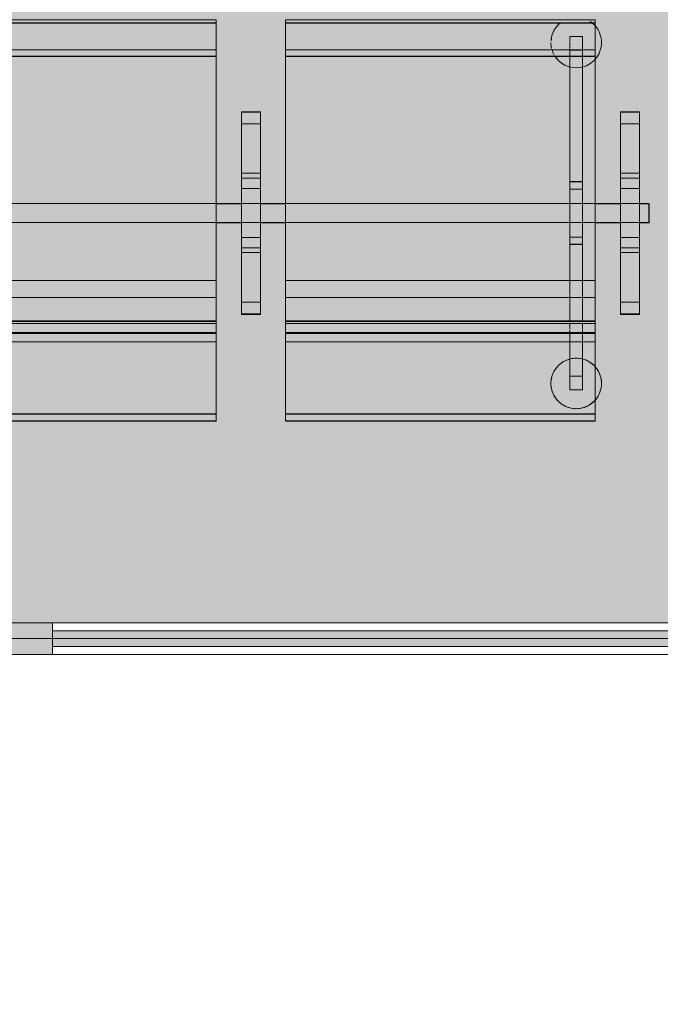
# Model space of a CAD drawing. Header units: millimetres. Extents: x 1110081 to 1268996, y -753649 to 3502.
# Tile 183 of 211: x 1202777 to 1203791, y -699345 to -697787. Entities that reach past the tile are written whole.
import ezdxf

# ---------------------------------------------------------------- set-up
doc = ezdxf.new("R2010")
doc.units = ezdxf.units.MM
doc.layers.add('A200-10 - ventesone', color=7, linetype='Continuous', lineweight=5, true_color=0xfff5d7)
for name, color, linetype, lineweight in [('A2312', 1, 'Continuous', 5), ('A272', 1, 'Continuous', 9), ('A822Custom 1Custom 2Custom 3Floor Plan00_Shared Levels and Grids', 1, 'Continuous', 5), ('A852-TYNN', 4, 'Continuous', 5)]:
    doc.layers.add(name, color=color, linetype=linetype, lineweight=lineweight)

# ---------------------------------------------------------------- blocks, each defined once
blk = doc.blocks.new('System Panel - A234 - Systemglass-12541684-H02-Nivå F-3_5 m_1_ Ny Plan 2 PV200')
at = {"layer": 'A2312'}
blk.add_hatch(color=256, dxfattribs=at).paths.add_polyline_path([(-584.9999999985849, -12.5000000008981), (585.000000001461, -12.5000000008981), (585.000000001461, 12.49999999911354), (-584.9999999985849, 12.49999999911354)])
for p, q in [((585.000000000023, 12.50000000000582), (-585.000000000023, 12.50000000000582)), ((-585.000000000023, 12.50000000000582), (-585.000000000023, -12.50000000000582)), ((585.000000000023, -12.50000000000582), (585.000000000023, 12.50000000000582)), ((-585.000000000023, -12.50000000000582), (585.000000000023, -12.50000000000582))]:
    blk.add_line(p, q, dxfattribs=at)
blk = doc.blocks.new('Rectangular Mullion - 80 x 50  mm-12387627-H02-Nivå F-3_5 m_1_ Ny Plan 2 PV200')
at = {"layer": 'A2312'}
for p, q in [((1202828.598584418, -698741.3783670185), (1203998.598584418, -698741.3783670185)), ((1203998.598584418, -698791.3783670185), (1202828.598584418, -698791.3783670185))]:
    blk.add_line(p, q, dxfattribs=at)
blk = doc.blocks.new('Rectangular Mullion - 80 x 50  mm-12541675-H02-Nivå F-3_5 m_1_ Ny Plan 2 PV200')
at = {"layer": 'A2312'}
blk.add_hatch(color=256, dxfattribs=at).paths.add_polyline_path([(40.00000000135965, 25.00000000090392), (40.00000000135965, -24.99999999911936), (-39.99999999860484, -24.99999999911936), (-39.99999999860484, 25.00000000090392)])
for p, q in [((-39.99999999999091, 25.00000000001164), (39.99999999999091, 25.00000000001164)), ((-39.99999999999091, -25.00000000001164), (-39.99999999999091, 25.00000000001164)), ((39.99999999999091, 25.00000000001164), (39.99999999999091, -25.00000000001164)), ((39.99999999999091, -25.00000000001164), (-39.99999999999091, -25.00000000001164))]:
    blk.add_line(p, q, dxfattribs=at)
blk = doc.blocks.new('br001-h02-a-200-2-0001_Z02_dwg_System Panel - A234 - Systemglass-12541684-H02-Nivå F-3_5m-1921968-MA-20-0001 GA Level 02 -Rearrange - option 3D')
at = {"layer": 'A2312', "color": 7, "flags": 128}
blk.add_lwpolyline([(-585.000000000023, -12.50000000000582), (585.000000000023, -12.50000000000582), (585.000000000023, 12.50000000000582), (-585.000000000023, 12.50000000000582)], close=True, dxfattribs=at)
blk = doc.blocks.new('br001-h02-a-200-2-0001_Z02_dwg_Rectangular Mullion - 80 x 50  mm-12387627-H02-Nivå F-3_5m-1921969-MA-20-0001 GA Level 02 -Rearrange - option 3D')
at = {"layer": 'A2312', "color": 7}
for p, q in [((1109440.368337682, -695117.7830514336), (1110391.973408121, -694437.0865038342)), ((1110421.063004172, -694477.7533871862), (1109469.457933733, -695158.4499347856))]:
    blk.add_line(p, q, dxfattribs=at)
blk = doc.blocks.new('br001-h02-a-200-2-0001_Z02_dwg_Rectangular Mullion - 80 x 50  mm-12541675-H02-Nivå F-3_5m-1921976-MA-20-0001 GA Level 02 -Rearrange - option 3D')
at = {"layer": 'A2312', "color": 7, "flags": 128}
blk.add_lwpolyline([(-39.99999999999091, 25.00000000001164), (39.99999999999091, 25.00000000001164), (39.99999999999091, -25.00000000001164), (-39.99999999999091, -25.00000000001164)], close=True, dxfattribs=at)
blk = doc.blocks.new('br001-h02-a-200-2-0001_Z02_dwg_279 - Seat-Gate-4-MO - 279 - Seat-Gate-4-MO-V144-H02-Nivå F-3_5m-1921354-MA-20-0001 GA Level 02 -Rearrange - option 3D')
at = {"layer": 'A272', "color": 7}
for p, q in [((1885.071646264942, 768.3913071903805), (1885.071646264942, 773.3792903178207)), ((1285.071646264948, 715.6687657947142), (1775.071646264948, 715.6687657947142)), ((1775.071646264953, 715.1073542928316), (1285.071646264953, 715.1073542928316)), ((1885.071646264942, 715.6687657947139), (2375.071646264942, 715.6687657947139)), ((2375.071646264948, 715.1073542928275), (1885.071646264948, 715.1073542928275)), ((1815.071646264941, 608.7872609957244), (1845.071646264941, 608.7872609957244)), ((2415.071646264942, 608.78726099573), (2445.071646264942, 608.78726099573)), ((1815.071646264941, 530.4687669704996), (1845.071646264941, 530.4687669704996)), ((2415.071646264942, 530.4687669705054), (2445.071646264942, 530.4687669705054)), ((1815.071646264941, 522.7345854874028), (1845.071646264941, 522.7345854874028)), ((2415.071646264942, 522.7345854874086), (2445.071646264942, 522.7345854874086)), ((1815.071646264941, 506.433502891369), (1845.071646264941, 506.433502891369)), ((2334.88931920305, 505.4810225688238), (2354.88931920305, 505.4810225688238)), ((2415.071646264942, 506.4335028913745), (2445.071646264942, 506.4335028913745)), ((1815.071646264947, 482.0751837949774), (1775.071646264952, 482.0751837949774)), ((1845.071646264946, 482.0751837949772), (1885.071646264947, 482.0751837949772)), ((2415.071646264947, 482.0751837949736), (2375.071646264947, 482.0751837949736)), ((1815.071646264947, 452.0751837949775), (1775.071646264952, 452.0751837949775)), ((1845.071646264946, 452.0751837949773), (1885.071646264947, 452.0751837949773)), ((2415.071646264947, 452.0751837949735), (2375.071646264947, 452.0751837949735)), ((1815.071646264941, 428.9544131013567), (1845.071646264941, 428.9544131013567)), ((2334.88931920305, 429.585036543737), (2354.88931920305, 429.585036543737)), ((2415.071646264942, 428.9544131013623), (2445.071646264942, 428.9544131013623)), ((1815.071646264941, 412.6533305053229), (1845.071646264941, 412.6533305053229)), ((2415.071646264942, 412.6533305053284), (2445.071646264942, 412.6533305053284)), ((1815.071646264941, 404.9191490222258), (1845.071646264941, 404.9191490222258)), ((2415.071646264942, 404.9191490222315), (2445.071646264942, 404.9191490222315)), ((1285.071646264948, 360.6261272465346), (1775.071646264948, 360.6261272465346)), ((1885.071646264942, 360.6261272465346), (2375.071646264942, 360.6261272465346)), ((1285.071646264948, 333.722739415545), (1775.071646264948, 333.722739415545)), ((1885.071646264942, 333.722739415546), (2375.071646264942, 333.722739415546)), ((1775.071646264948, 294.4599851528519), (1775.071646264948, 315.4896240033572)), ((1815.071646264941, 326.6006549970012), (1845.071646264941, 326.6006549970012)), ((1885.071646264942, 315.4896240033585), (1885.071646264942, 294.4599851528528)), ((2375.071646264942, 294.4599851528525), (2375.071646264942, 315.4896240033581)), ((2415.071646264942, 326.6006549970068), (2445.071646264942, 326.6006549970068)), ((1285.071646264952, 297.0369796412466), (1775.071646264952, 297.0369796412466)), ((1775.07164626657, 296.0989939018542), (1285.071646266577, 296.0989939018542)), ((1885.071646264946, 297.0369796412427), (2375.071646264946, 297.0369796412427)), ((2375.071646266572, 296.0989939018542), (1885.071646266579, 296.0989939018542)), ((1285.071646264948, 292.7946232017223), (1775.071646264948, 292.7946232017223)), ((1775.071646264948, 283.8470547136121), (1775.071646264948, 290.8720540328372)), ((1775.071646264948, 278.3154600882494), (1775.071646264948, 282.2804826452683)), ((1885.071646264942, 292.7946232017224), (2375.071646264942, 292.7946232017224)), ((1885.071646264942, 290.872054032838), (1885.071646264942, 283.8470547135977)), ((1885.071646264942, 282.2804826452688), (1885.071646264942, 278.3154600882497)), ((2375.071646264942, 283.8470547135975), (2375.071646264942, 290.8720540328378)), ((2375.071646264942, 278.3154600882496), (2375.071646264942, 282.2804826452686)), ((1285.071646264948, 278.6875984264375), (1775.071646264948, 278.6875984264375)), ((1885.071646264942, 278.6875984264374), (2375.071646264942, 278.6875984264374)), ((1285.071646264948, 263.8624808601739), (1775.071646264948, 263.8624808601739)), ((1885.071646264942, 263.8624808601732), (2375.071646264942, 263.8624808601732)), ((1285.071646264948, 149.755550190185), (1775.071646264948, 149.755550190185)), ((1775.071646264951, 149.1941386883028), (1285.071646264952, 149.1941386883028)), ((1885.071646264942, 149.7555501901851), (2375.071646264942, 149.7555501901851)), ((2375.071646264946, 149.1941386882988), (1885.071646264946, 149.1941386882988)), ((1285.071646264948, 138.7236531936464), (1775.071646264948, 138.7236531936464)), ((1885.071646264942, 138.7236531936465), (2375.071646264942, 138.7236531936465))]:
    blk.add_line(p, q, dxfattribs=at)
at = {"layer": 'A272', "color": 7, "flags": 128}
for points in [[(1775.071646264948, 728.0929405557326), (1775.071646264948, 759.7272818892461), (1775.071646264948, 773.1939856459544), (1775.071646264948, 773.3792903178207), (1775.071646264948, 773.3917989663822), (1285.071646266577, 773.3917989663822), (1285.071646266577, 771.0543776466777), (1285.071646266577, 769.2317894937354), (1285.071646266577, 759.7272818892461), (1285.071646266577, 728.0929405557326)], [(1285.071646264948, 276.6762165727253), (1285.071646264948, 276.9444835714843), (1285.071646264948, 278.6875984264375), (1285.071646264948, 270.0597635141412), (1285.071646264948, 254.6435964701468), (1285.071646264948, 138.7236531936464), (1285.071646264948, 149.755550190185), (1285.071646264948, 263.8624808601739), (1285.071646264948, 294.9735167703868), (1285.071646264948, 292.7946232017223), (1285.071646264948, 294.798176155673), (1285.071646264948, 349.9553703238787), (1285.071646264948, 715.6687657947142), (1285.071646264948, 740.2005285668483), (1285.071646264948, 768.3913071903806), (1775.071646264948, 768.3913071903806)], [(1775.071646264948, 773.3792903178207), (1775.071646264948, 768.3913071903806), (1775.071646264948, 740.2005285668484), (1775.071646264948, 715.6687657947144), (1775.071646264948, 349.9553703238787), (1775.071646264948, 294.7981761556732), (1775.071646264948, 292.7946232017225), (1775.071646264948, 294.9735167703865), (1775.071646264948, 263.8624808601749), (1775.071646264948, 149.755550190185), (1775.071646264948, 138.7236531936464), (1775.071646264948, 254.643596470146), (1775.071646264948, 279.3847057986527), (1775.071646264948, 278.6875984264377), (1775.071646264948, 276.9444835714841), (1775.071646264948, 276.6762165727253)], [(2375.071646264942, 728.0929405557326), (2375.071646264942, 759.7272818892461), (2375.071646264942, 767.0472139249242), (2375.071646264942, 769.2317894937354), (2375.071646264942, 773.3792903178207), (2375.071646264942, 773.3917989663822), (1885.071646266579, 773.3917989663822), (1885.071646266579, 759.7272818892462), (1885.071646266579, 728.0929405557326)], [(1885.071646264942, 276.6762165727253), (1885.071646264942, 276.9444835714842), (1885.071646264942, 278.6875984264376), (1885.071646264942, 254.6435964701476), (1885.071646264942, 138.7236531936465), (1885.071646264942, 149.7555501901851), (1885.071646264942, 263.8624808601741), (1885.071646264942, 294.9735167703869), (1885.071646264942, 292.7946232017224), (1885.071646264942, 294.7981761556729), (1885.071646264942, 349.9553703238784), (1885.071646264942, 715.6687657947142), (1885.071646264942, 740.2005285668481), (1885.071646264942, 768.3913071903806), (2375.071646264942, 768.3913071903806)], [(2375.071646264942, 773.3792903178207), (2375.071646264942, 768.3913071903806), (2375.071646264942, 740.2005285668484), (2375.071646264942, 715.6687657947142), (2375.071646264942, 349.9553703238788), (2375.071646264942, 294.798176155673), (2375.071646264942, 292.7946232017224), (2375.071646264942, 294.9735167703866), (2375.071646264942, 263.8624808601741), (2375.071646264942, 149.7555501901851), (2375.071646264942, 138.7236531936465), (2375.071646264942, 254.6435964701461), (2375.071646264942, 279.3847057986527)], [(1775.071646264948, 317.3805995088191), (1775.071646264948, 333.7227394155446), (1775.071646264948, 360.6261272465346), (1775.071646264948, 725.969723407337), (1285.071646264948, 725.969723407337), (1285.071646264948, 360.6261272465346), (1285.071646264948, 333.722739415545), (1285.071646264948, 317.3805995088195)], [(2375.071646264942, 317.3805995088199), (2375.071646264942, 333.7227394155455), (2375.071646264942, 360.6261272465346), (2375.071646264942, 725.969723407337), (1885.071646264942, 725.969723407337), (1885.071646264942, 360.6261272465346), (1885.071646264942, 333.722739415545), (1885.071646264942, 317.3805995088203)], [(2460, 452.6365952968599), (2445.071646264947, 452.6365952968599), (2415.071646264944, 452.6365952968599), (2375.07164626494, 452.6365952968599), (2354.889319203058, 452.6365952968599), (2334.88931920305, 452.6365952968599), (2334.88931920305, 482.6365952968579), (2334.88931920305, 452.6365952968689), (2334.88931920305, 429.585036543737), (2334.88931920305, 418.1073708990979), (2354.88931920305, 418.1073708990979), (2354.88931920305, 429.585036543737), (2354.88931920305, 452.6365952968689), (2354.88931920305, 482.6365952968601), (2354.88931920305, 517.4832506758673), (2354.88931920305, 727.5812083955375)], [(2334.88931920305, 725.544184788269), (2354.88931920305, 725.544184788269), (2334.88931920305, 725.544184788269), (2334.88931920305, 517.4832506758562), (2334.88931920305, 727.0740992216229)], [(2354.88931920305, 725.544184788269), (2354.88931920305, 517.4832506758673), (2334.88931920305, 517.4832506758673), (2334.88931920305, 482.6365952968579), (2334.88931920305, 505.4810225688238), (2334.88931920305, 516.9586882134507), (2354.88931920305, 516.9586882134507), (2354.88931920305, 505.4810225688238), (2354.88931920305, 482.6365952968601), (2354.88931920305, 452.636595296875), (2354.88931920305, 417.5828084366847), (2354.88931920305, 349.9553703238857), (2354.88931920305, 417.5828084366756), (2334.88931920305, 417.5828084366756), (2334.88931920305, 349.9553703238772), (2334.88931920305, 417.5828084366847), (2334.88931920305, 452.636595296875)], [(1815.071646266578, 627.7895248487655), (1845.071646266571, 627.7895248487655), (1845.071646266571, 627.2281133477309), (1815.071646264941, 627.2281133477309), (1815.071646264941, 627.7874099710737), (1815.071646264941, 608.8895003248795), (1815.071646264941, 467.6939579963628), (1815.071646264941, 346.4570086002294), (1815.071646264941, 337.0434026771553), (1815.071646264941, 333.0399406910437), (1815.071646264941, 329.8335672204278), (1815.071646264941, 327.6147682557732), (1815.071646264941, 326.6006549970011), (1815.071646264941, 326.5153594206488), (1815.071646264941, 412.6533305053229), (1815.071646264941, 415.1153572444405), (1815.071646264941, 418.1363755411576), (1815.071646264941, 421.5658148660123), (1815.071646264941, 425.2327485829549), (1815.071646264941, 428.9544131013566), (1815.071646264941, 467.693957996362), (1815.071646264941, 506.433502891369), (1815.071646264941, 522.7345854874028), (1815.071646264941, 608.7872609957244), (1815.071646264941, 608.8725565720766), (1815.071646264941, 593.7818026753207), (1815.071646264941, 588.930907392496), (1815.071646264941, 467.6939579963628), (1815.071646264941, 326.4984156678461), (1815.071646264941, 307.6005060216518)], [(1845.071646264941, 627.7874099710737), (1845.071646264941, 608.8895003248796), (1845.071646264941, 467.6939579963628), (1845.071646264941, 326.4984156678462), (1845.071646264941, 307.6005060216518), (1845.071646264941, 308.1598026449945), (1815.071646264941, 308.1598026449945), (1815.071646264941, 307.5983911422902), (1845.071646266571, 307.5983911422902)], [(1815.071646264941, 625.1623413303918), (1815.071646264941, 608.7872609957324), (1815.071646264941, 530.4687669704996), (1815.071646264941, 467.6939579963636), (1815.071646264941, 404.9191490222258), (1815.071646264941, 326.6006549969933), (1815.071646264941, 310.2255746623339)], [(1845.071646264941, 310.2255746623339), (1845.071646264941, 326.6006549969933), (1845.071646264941, 404.9191490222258), (1845.071646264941, 467.6939579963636), (1845.071646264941, 530.4687669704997), (1845.071646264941, 608.7872609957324), (1845.071646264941, 625.1623413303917)], [(2415.07164626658, 627.7895248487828), (2445.071646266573, 627.7895248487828), (2445.071646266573, 627.2281133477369), (2415.071646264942, 627.2281133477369), (2415.071646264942, 627.7874099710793), (2415.071646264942, 608.8895003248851), (2415.071646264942, 467.6939579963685), (2415.071646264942, 346.457008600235), (2415.071646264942, 337.0434026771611), (2415.071646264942, 333.0399406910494), (2415.071646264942, 329.8335672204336), (2415.071646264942, 326.6006549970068), (2415.071646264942, 326.5153594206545), (2415.071646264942, 412.6533305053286), (2415.071646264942, 415.115357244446), (2415.071646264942, 418.1363755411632), (2415.071646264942, 421.5658148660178), (2415.071646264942, 425.2327485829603), (2415.071646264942, 428.9544131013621), (2415.071646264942, 467.6939579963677), (2415.071646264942, 506.4335028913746), (2415.071646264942, 510.1551674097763)], [(2445.071646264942, 627.7874099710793), (2445.071646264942, 608.8895003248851), (2445.071646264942, 467.6939579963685), (2445.071646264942, 326.4984156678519), (2445.071646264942, 307.6005060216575), (2445.071646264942, 308.1598026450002), (2415.071646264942, 308.1598026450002), (2415.071646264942, 307.5983911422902), (2445.071646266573, 307.5983911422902)], [(2415.071646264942, 625.1623413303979), (2415.071646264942, 608.7872609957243), (2415.071646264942, 530.4687669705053), (2415.071646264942, 467.6939579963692), (2415.071646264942, 404.9191490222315), (2415.071646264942, 326.6006549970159), (2415.071646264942, 310.2255746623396)], [(2445.071646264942, 310.2255746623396), (2445.071646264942, 326.6006549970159), (2445.071646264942, 404.9191490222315), (2445.071646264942, 467.6939579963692), (2445.071646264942, 530.4687669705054), (2445.071646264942, 608.7872609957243), (2445.071646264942, 625.1623413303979)], [(1845.071646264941, 588.930907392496), (1845.071646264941, 598.3445133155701), (1845.071646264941, 605.5543487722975), (1845.071646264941, 608.7872609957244), (1845.071646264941, 608.8725565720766), (1845.071646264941, 522.7345854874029), (1845.071646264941, 520.2725587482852), (1845.071646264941, 513.8221011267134), (1845.071646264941, 506.433502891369), (1845.071646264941, 467.693957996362), (1845.071646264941, 428.9544131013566), (1845.071646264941, 421.5658148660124)], [(2415.071646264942, 510.1551674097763), (2415.071646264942, 513.8221011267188), (2415.071646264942, 517.2515404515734), (2415.071646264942, 520.2725587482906), (2415.071646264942, 522.7345854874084), (2415.071646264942, 608.7872609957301), (2415.071646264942, 608.8725565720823), (2415.071646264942, 605.5543487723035), (2415.071646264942, 602.3479753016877), (2415.071646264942, 598.344513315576), (2415.071646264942, 593.7818026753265), (2415.071646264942, 588.9309073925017), (2415.071646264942, 467.6939579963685), (2415.071646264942, 326.4984156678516), (2415.071646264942, 307.6005060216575)], [(1845.071646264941, 329.8335672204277), (1845.071646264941, 346.4570086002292), (1845.071646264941, 467.6939579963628), (1845.071646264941, 588.930907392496)], [(2445.071646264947, 452.0751837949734), (2460.143292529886, 452.0751837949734), (2460.143292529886, 482.0751837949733), (2445.071646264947, 482.0751837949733)], [(2334.889319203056, 452.63659529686), (1885.071646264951, 452.63659529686), (1845.071646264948, 452.63659529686), (1815.071646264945, 452.63659529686), (1775.071646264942, 452.63659529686), (1285.071646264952, 452.63659529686), (1775.071646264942, 452.63659529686), (1815.071646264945, 452.63659529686), (1845.071646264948, 452.63659529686), (1885.071646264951, 452.63659529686)], [(1885.071646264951, 452.6365952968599), (2375.07164626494, 452.6365952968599), (2415.071646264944, 452.6365952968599), (2445.071646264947, 452.6365952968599), (2460, 452.6365952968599)], [(1845.071646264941, 421.5658148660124), (1845.071646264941, 415.1153572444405), (1845.071646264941, 412.6533305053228), (1845.071646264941, 326.6006549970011), (1845.071646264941, 326.5153594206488), (1845.071646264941, 329.8335672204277)], [(1285.071646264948, 277.5441666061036), (1285.071646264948, 276.6762165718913), (1775.07164626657, 276.6762165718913), (1775.07164626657, 277.5441666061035)], [(1885.071646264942, 277.5441666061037), (1885.071646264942, 276.6762165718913), (2375.071646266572, 276.6762165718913), (2375.071646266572, 277.5441666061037)], [(2375.071646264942, 279.3847057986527), (2375.071646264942, 278.6875984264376), (2375.071646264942, 276.9444835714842), (2375.071646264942, 276.6762165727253)]]:
    blk.add_lwpolyline(points, dxfattribs=at)
for points in [[(1775.071646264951, 138.1622416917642), (1775.071646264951, 767.8298956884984), (1285.071646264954, 767.8298956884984), (1285.071646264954, 138.1622416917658)], [(2375.071646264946, 138.1622416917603), (2375.071646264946, 767.8298956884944), (1885.071646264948, 767.8298956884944), (1885.071646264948, 138.1622416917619)], [(2334.88931920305, 740.2005285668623), (2334.88931920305, 747.0937687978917)], [(2354.88931920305, 747.0937687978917), (2334.88931920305, 747.0937687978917)], [(2334.88931920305, 728.0929405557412), (2334.88931920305, 739.2076488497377)], [(2354.88931920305, 740.2005285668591), (2354.88931920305, 747.0937687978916)], [(2354.88931920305, 728.0929405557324), (2354.88931920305, 739.7018361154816)], [(1815.071646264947, 307.0369796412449), (1815.071646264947, 627.2281133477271), (1845.071646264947, 627.2281133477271), (1845.071646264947, 307.0369796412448)], [(2415.071646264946, 307.036979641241), (2415.071646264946, 627.2281133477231), (2445.071646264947, 627.2281133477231), (2445.071646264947, 307.0369796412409)], [(2445.071646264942, 329.8335672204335), (2445.071646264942, 346.457008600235), (2445.071646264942, 467.6939579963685), (2445.071646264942, 588.9309073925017), (2445.071646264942, 598.3445133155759), (2445.071646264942, 605.5543487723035), (2445.071646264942, 608.7872609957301), (2445.071646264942, 608.8725565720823), (2445.071646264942, 522.7345854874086), (2445.071646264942, 520.2725587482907), (2445.071646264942, 513.822101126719), (2445.071646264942, 506.4335028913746), (2445.071646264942, 467.6939579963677), (2445.071646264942, 428.9544131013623), (2445.071646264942, 421.5658148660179), (2445.071646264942, 415.115357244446), (2445.071646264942, 412.6533305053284), (2445.071646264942, 326.6006549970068), (2445.071646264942, 326.5153594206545)], [(1285.071646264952, 482.6365952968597), (1775.071646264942, 482.6365952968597), (1815.071646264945, 482.6365952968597), (1845.071646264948, 482.6365952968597), (1815.071646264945, 482.6365952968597), (1775.071646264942, 482.6365952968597), (1285.071646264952, 482.6365952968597), (1245.071646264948, 482.6365952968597)], [(1885.071646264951, 482.6365952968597), (2334.889319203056, 482.6365952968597), (2354.889319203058, 482.6365952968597), (2375.07164626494, 482.6365952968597), (2415.071646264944, 482.6365952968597), (2445.071646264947, 482.6365952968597), (2460, 482.6365952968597), (2460, 467.6365952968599), (2460, 452.6365952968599), (2460, 467.6365952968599), (2460, 482.6365952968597), (2445.071646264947, 482.6365952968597), (2415.071646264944, 482.6365952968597), (2375.07164626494, 482.6365952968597), (1885.071646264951, 482.6365952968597), (1845.071646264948, 482.6365952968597)], [(2334.88931920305, 348.9676268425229), (2334.88931920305, 337.9104157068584)], [(2354.88931920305, 349.4592576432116), (2354.88931920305, 337.9104157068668)], [(2334.88931920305, 336.9547063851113), (2334.88931920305, 326.2560989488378)], [(2354.88931920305, 337.4303927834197), (2354.88931920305, 326.2560989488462)], [(2334.88931920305, 325.3824911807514), (2334.88931920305, 315.6029626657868)], [(2334.88931920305, 314.8572227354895), (2334.88931920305, 306.5090999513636)], [(2354.88931920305, 325.8173130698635), (2354.88931920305, 315.6029626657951)], [(2354.88931920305, 315.2284008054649), (2354.88931920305, 306.5090999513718)], [(2334.88931920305, 305.9302954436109), (2334.88931920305, 299.4509171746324)], [(2334.88931920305, 299.0693703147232), (2334.88931920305, 294.7981761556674)], [(2354.88931920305, 306.2183845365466), (2354.88931920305, 299.4509171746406)], [(2354.88931920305, 299.2592781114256), (2354.88931920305, 294.7981761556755)], [(2334.88931920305, 292.9589240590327), (2334.88931920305, 284.1624426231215)], [(2334.88931920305, 282.4977493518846), (2334.88931920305, 278.687598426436)], [(2354.88931920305, 292.8771463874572), (2354.88931920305, 284.1624426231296)], [(2354.88931920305, 283.3263192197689), (2354.88931920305, 278.687598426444)], [(2334.88931920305, 276.9444835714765), (2334.88931920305, 209.5218743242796), (2334.88931920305, 187.9722903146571)], [(2354.88931920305, 276.9444835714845), (2354.88931920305, 187.9722903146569), (2354.88931920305, 209.5218743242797)], [(2334.88931920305, 209.5218743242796), (2354.88931920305, 209.5218743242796)], [(2354.88931920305, 187.9722903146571), (2334.88931920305, 187.9722903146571)]]:
    blk.add_lwpolyline(points, close=True, dxfattribs=at)
at = {"layer": 'A272', "color": 7}
for centre, radius, start, end in [((2344.88931920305, 737.3534061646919), 40.00000000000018, 128.5022645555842, 175.8748364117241), ((2344.88931920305, 737.3534061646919), 40, 134.9999999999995, 149.9999999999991), ((2344.88931920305, 737.3534061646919), 40.00000000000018, 128.5022645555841, 134.9999999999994), ((2344.88931920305, 737.3534061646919), 40, 44.99999999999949, 56.09984745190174), ((2344.88931920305, 737.3534061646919), 40.00000000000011, 40.52116096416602, 56.09984745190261), ((2344.88931920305, 737.3534061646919), 40.00000000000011, 40.52116096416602, 44.99999999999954), ((2344.88931920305, 737.3534061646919), 40.00000000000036, 149.9999999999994, 164.9999999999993), ((2344.88931920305, 737.3534061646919), 40, 359.999999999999, 40.52116096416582), ((2344.88931920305, 737.3534061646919), 40, 0, 40.52116096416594), ((2344.88931920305, 737.3534061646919), 39.99999999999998, 180.0000000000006, 193.4173843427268), ((2344.88931920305, 737.3534061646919), 40, 180.0000000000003, 193.4173843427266), ((2344.88931920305, 737.3534061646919), 40.00000000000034, 164.9999999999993, 175.8748364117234), ((2344.88931920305, 737.3534061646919), 40.00000000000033, 319.4788390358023, 359.9999999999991), ((2344.88931920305, 737.3534061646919), 40.00000000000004, 319.4788390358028, 0), ((2344.88931920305, 737.3534061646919), 39.99999999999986, 196.0042257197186, 209.9999999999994), ((2344.88931920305, 737.3534061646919), 40.00000000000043, 196.004225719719, 210.0000000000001), ((2344.88931920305, 737.3534061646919), 39.99999999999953, 213.0503112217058, 224.9999999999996), ((2344.88931920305, 737.3534061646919), 39.99999999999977, 213.0503112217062, 254.9999999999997), ((2344.88931920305, 737.3534061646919), 39.99999999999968, 224.9999999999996, 239.9999999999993), ((2344.88931920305, 737.3534061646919), 40.00000000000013, 239.9999999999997, 254.9999999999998), ((2344.88931920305, 737.3534061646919), 40.00000000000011, 284.9999999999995, 319.4788390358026), ((2344.88931920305, 737.3534061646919), 40.00000000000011, 284.9999999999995, 319.4788390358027), ((2344.88931920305, 737.3534061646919), 40.00000000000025, 255.511112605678, 284.4888873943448), ((2344.88931920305, 737.3534061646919), 40.00000000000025, 255.5111126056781, 284.4888873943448), ((2344.889319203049, 197.9197844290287), 40.00000000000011, 104.9999999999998, 179.9999999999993), ((2344.889319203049, 197.9197844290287), 40.00000000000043, 104.999999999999, 119.9999999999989), ((2344.889319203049, 197.9197844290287), 39.99999999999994, 75.51111260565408, 104.4888873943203), ((2344.889319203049, 197.9197844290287), 39.99999999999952, 89.99999999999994, 104.4888873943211), ((2344.889319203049, 197.9197844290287), 39.99999999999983, 75.51111260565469, 90), ((2344.889319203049, 197.9197844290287), 39.99999999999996, 59.99999999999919, 74.99999999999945), ((2344.889319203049, 197.9197844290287), 40.00000000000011, 40.52116096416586, 74.99999999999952), ((2344.889319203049, 197.9197844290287), 40, 134.9999999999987, 164.9999999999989), ((2344.889319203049, 197.9197844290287), 40.0000000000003, 119.999999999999, 134.9999999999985), ((2344.889319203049, 197.9197844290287), 40, 44.99999999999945, 59.99999999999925), ((2344.889319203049, 197.9197844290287), 39.99999999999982, 40.5211609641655, 44.99999999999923), ((2344.889319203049, 197.9197844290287), 40.00000000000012, 359.9999999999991, 40.52116096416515), ((2344.889319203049, 197.9197844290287), 40.00000000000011, 14.99999999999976, 40.52116096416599), ((2344.889319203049, 197.9197844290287), 39.9999999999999, 164.9999999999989, 179.9999999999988), ((2344.889319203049, 197.9197844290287), 39.99999999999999, 359.9999999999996, 14.99999999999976), ((2344.889319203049, 197.9197844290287), 39.99999999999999, 179.9999999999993, 194.9999999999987), ((2344.889319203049, 197.9197844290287), 40.00000000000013, 179.9999999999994, 319.4788390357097), ((2344.889319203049, 197.9197844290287), 40.00000000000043, 194.9999999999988, 209.9999999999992), ((2344.889319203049, 197.9197844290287), 39.99999999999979, 319.4788390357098, 359.9999999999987), ((2344.889319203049, 197.9197844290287), 40.00000000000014, 319.4788390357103, 359.9999999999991), ((2344.889319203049, 197.9197844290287), 39.9999999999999, 209.9999999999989, 224.9999999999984), ((2344.889319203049, 197.9197844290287), 39.99999999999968, 314.9999999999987, 319.4788390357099), ((2344.889319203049, 197.9197844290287), 39.99999999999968, 224.9999999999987, 254.9999999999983), ((2344.889319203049, 197.9197844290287), 39.9999999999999, 254.9999999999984, 284.9999999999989), ((2344.889319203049, 197.9197844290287), 39.99999999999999, 284.9999999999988, 314.9999999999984)]:
    blk.add_arc(centre, radius, start, end, dxfattribs=at)

msp = doc.modelspace()

# ---------------------------------------------------------------- hatches: boundary and pattern name
at = {"layer": 'A200-10 - ventesone'}
h = msp.add_hatch(color=256, dxfattribs=at)
edge = h.paths.add_edge_path()
edge.add_line((1209878.598584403, -698741.3783670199), (1209878.598584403, -689879.3783670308))
edge.add_line((1209878.598584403, -689879.3783670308), (1201067.598584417, -689879.3783670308))
edge.add_line((1201067.598584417, -689879.3783670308), (1201067.598584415, -698741.3783670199))
edge.add_line((1201067.598584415, -698741.3783670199), (1204078.598584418, -698741.3783670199))
edge.add_arc((1204277.814258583, -698767.2677089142), 200.8908730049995, 7.404452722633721, 172.5955472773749, ccw=False)
edge.add_line((1204477.029932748, -698741.3783670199), (1209878.598584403, -698741.3783670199))

# ---------------------------------------------------------------- linework, layer by layer
at = {"layer": 'A822Custom 1Custom 2Custom 3Floor Plan00_Shared Levels and Grids'}
msp.add_line((1160428.708382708, -698766.3783670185), (1211966.459956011, -698766.3783670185), dxfattribs=at)
at = {"layer": 'A852-TYNN'}
msp.add_lwpolyline([(1209878.598584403, -698741.3783670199), (1209878.598584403, -689879.3783670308), (1201067.598584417, -689879.3783670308), (1201067.598584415, -698741.3783670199), (1204078.598584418, -698741.3783670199, -0.8784526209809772), (1204477.029932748, -698741.3783670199)], format="xyb", close=True, dxfattribs=at)

# ---------------------------------------------------------------- block references
for name, p in [('br001-h02-a-200-2-0001_Z02_dwg_279 - Seat-Gate-4-MO - 279 - Seat-Gate-4-MO-V144-H02-Nivå F-3_5m-1921354-MA-20-0001 GA Level 02 -Rearrange - option 3D', (1201312.583817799, -698560.4499725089)), ('br001-h02-a-200-2-0001_Z02_dwg_System Panel - A234 - Systemglass-12541684-H02-Nivå F-3_5m-1921968-MA-20-0001 GA Level 02 -Rearrange - option 3D', (1203413.598584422, -698766.3783670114))]:
    msp.add_blockref(name, p)
at = {"rotation": 144.4233242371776}
msp.add_blockref('br001-h02-a-200-2-0001_Z02_dwg_Rectangular Mullion - 80 x 50  mm-12387627-H02-Nivå F-3_5m-1921969-MA-20-0001 GA Level 02 -Rearrange - option 3D', (1701934.329150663, -1909620.297511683), dxfattribs=at)
at = {"extrusion": (0, 0, -1), "rotation": 180}
msp.add_blockref('br001-h02-a-200-2-0001_Z02_dwg_Rectangular Mullion - 80 x 50  mm-12541675-H02-Nivå F-3_5m-1921976-MA-20-0001 GA Level 02 -Rearrange - option 3D', (-1202788.598584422, -698766.3783670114), dxfattribs=at)
at = {"layer": 'A2312', "extrusion": (0, 0, -1), "rotation": 180}
msp.add_blockref('Rectangular Mullion - 80 x 50  mm-12541675-H02-Nivå F-3_5 m_1_ Ny Plan 2 PV200', (-1202788.598584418, -698766.3783670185), dxfattribs=at)
at = {"layer": 'A2312'}
for name, p in [('Rectangular Mullion - 80 x 50  mm-12387627-H02-Nivå F-3_5 m_1_ Ny Plan 2 PV200', (0, 0)), ('System Panel - A234 - Systemglass-12541684-H02-Nivå F-3_5 m_1_ Ny Plan 2 PV200', (1203413.598584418, -698766.3783670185))]:
    msp.add_blockref(name, p, dxfattribs=at)

doc.saveas('drawing.dxf')
